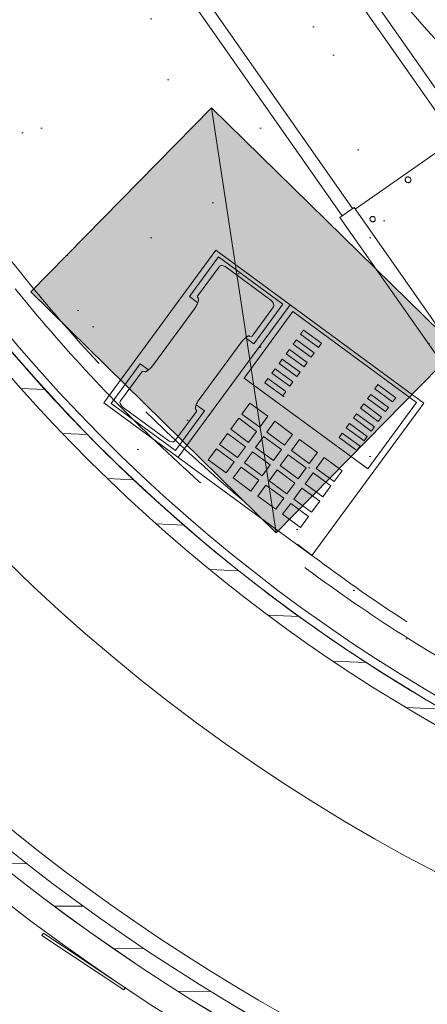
# Model space of a CAD drawing. Header units: millimetres. Extents: x -28656 to 67349, y -24410 to 39654.
# Tile 103 of 146: x 31370 to 31844, y 12703 to 13848. Entities that reach past the tile are written whole.
import ezdxf

# ---------------------------------------------------------------- set-up
doc = ezdxf.new("R2010")
doc.units = ezdxf.units.MM
doc.header["$MEASUREMENT"] = 0
doc.linetypes.add('B0701', pattern=[234.119993, 155.999994, -78.119999])
doc.linetypes.add('B0703', pattern=[468.700004, 312.5, -156.200004])
for name, color, linetype in [('New_43 Vloerafwerking', 7, 'Continuous'), ('New_43 Vloerafwerking Afdek-arcering', 7, 'Continuous'), ('New_82 Interieur', 7, 'Continuous'), ('New_83 Losse inrichting', 7, 'Continuous'), ('New_83 Losse inrichting Afdek-arcering', 7, 'Continuous'), ('New_84 Vaste inrichting', 7, 'Continuous'), ('New_84 Vaste inrichting Doorsnede-arcering', 7, 'Continuous')]:
    doc.layers.add(name, color=color, linetype=linetype)

# ---------------------------------------------------------------- blocks, each defined once
blk = doc.blocks.new('Slab_2_1', base_point=(25896.5, 17144.8))
at = {"layer": 'New_43 Vloerafwerking Afdek-arcering', "linetype": 'Continuous', "lineweight": 0, "true_color": 0x000000}
h = blk.add_hatch(dxfattribs=at)
h.set_pattern_fill('910_Puntjes_B_0001', color=18, style=0, pattern_type=2)
h.set_pattern_definition([(45, (0, 400), (-127.2792, 127.2792), [0, -120, 0, -180]), (110, (400, 400), (169.1447, 61.5636), [0, -88, 0, -152])])
h.paths.add_polyline_path([(25896.5, 17144.8), (30574.2, 16193.1), (30808.1, 14866.9), (30896.6, 14364.7), (30932.2, 14370.9, 0.668179), (34377.5, 13607.1), (34377.7, 13607), (34612.8, 13942.9), (33897, 14444.3), (34190.5, 15885.2), (34199, 15927), (33470.3, 16377), (33580.5, 16919), (31954.1, 17249.9), (32153.6, 18230.2), (26357.5, 19410.9), (26028.5, 17793.5)])
at = {"layer": 'New_43 Vloerafwerking', "color": 1, "linetype": 'Continuous', "lineweight": 0, "flags": 128}
blk.add_lwpolyline([(25896.5, 17144.8), (30574.2, 16193.1), (30808.1, 14866.9), (30896.6, 14364.7), (30932.2, 14370.9, 0.668179), (34377.5, 13607.1), (34377.7, 13607), (34612.8, 13942.9), (33897, 14444.3), (34190.5, 15885.2), (34199, 15927), (33470.3, 16377), (33580.5, 16919), (31954.1, 17249.9), (32153.6, 18230.2), (26357.5, 19410.9), (26028.5, 17793.5)], format="xyb", close=True, dxfattribs=at)
blk = doc.blocks.new('Slab_3_1', base_point=(25896.5, 17144.8))
at = {"layer": 'New_84 Vaste inrichting', "color": 1, "linetype": 'Continuous', "lineweight": 0, "flags": 128}
blk.add_lwpolyline([(25896.5, 17144.8), (30574.2, 16193.1), (30808.1, 14866.9), (30843.7, 14873.2), (30932.2, 14370.9, 0.668179), (34377.5, 13607.1), (34377.7, 13607), (34612.8, 13942.9), (33897, 14444.3), (34190.5, 15885.2), (34199, 15927), (33470.3, 16377), (33580.5, 16919), (31952.5, 17241.9), (32153.6, 18230.2), (26357.5, 19410.9), (26028.5, 17793.5)], format="xyb", close=True, dxfattribs=at)
blk = doc.blocks.new('Wall_10_1', base_point=(30906.9, 13328.2))
at = {"layer": 'New_84 Vaste inrichting Doorsnede-arcering', "linetype": 'Continuous', "lineweight": 0, "true_color": 0x000000}
h = blk.add_hatch(dxfattribs=at)
h.set_pattern_fill('325_Houtachtig_plaatmate_E0', color=18, style=0, pattern_type=2)
h.set_pattern_definition([(180.3955, (0, 0), (-0.34513, 49.99881), [])])
h.paths.add_polyline_path([(30906.9, 13328.2, 0.516188), (34738.1, 13354.7), (34721.7, 13366.1, -0.516188), (30923.1, 13339.9)])
at = {"layer": 'New_84 Vaste inrichting', "color": 9, "linetype": 'Continuous', "lineweight": 0}
for radius in [2330, 2350]:
    blk.add_arc((32813.1, 14702.6), radius, 215.791, 325, dxfattribs=at)
blk = doc.blocks.new('Wall_15_1', base_point=(31154.3, 13755.7))
at = {"layer": 'New_84 Vaste inrichting Doorsnede-arcering', "linetype": 'Continuous', "lineweight": 0, "true_color": 0x000000}
h = blk.add_hatch(dxfattribs=at)
h.set_pattern_fill('325_Houtachtig_plaatmate_E0', color=18, style=0, pattern_type=2)
h.set_pattern_definition([(357.36006, (0, 0), (2.302964, 49.946935), [])])
h.paths.add_polyline_path([(31137, 13745.8, 0.550209), (34394, 13595.6), (34377.7, 13607, -0.550209), (31154.3, 13755.7)])
at = {"layer": 'New_84 Vaste inrichting', "color": 9, "linetype": 'Continuous', "lineweight": 0}
for radius in [1910, 1930]:
    blk.add_arc((32813.1, 14702.6), radius, 209.7201, 325, dxfattribs=at)
blk = doc.blocks.new('Wall_19_1', base_point=(30923.1, 13339.9))
at = {"layer": 'New_84 Vaste inrichting', "color": 9, "linetype": 'Continuous', "lineweight": 0}
for radius in [2310, 2330]:
    blk.add_arc((32813.1, 14702.6), radius, 215.791, 324.9964, dxfattribs=at)
blk = doc.blocks.new('onderstel Hettich elektrisch verstelbaar_2')
at = {"layer": 'New_84 Vaste inrichting', "color": 1, "linetype": 'Continuous', "lineweight": 0}
for p, q in [((1120.9, 447), (579.1, 447)), ((579.1, 432), (1120.9, 432)), ((1123.1, 430), (1123.1, 290)), ((1127, 360), (1127.1, 360.5)), ((1127.1, 359.5), (1127, 360)), ((1127.1, 360.5), (1127.2, 361)), ((1127.2, 359), (1127.1, 359.5)), ((1127.2, 361), (1127.4, 361.5)), ((1127.4, 358.5), (1127.2, 359)), ((1127.4, 361.5), (1127.7, 361.9)), ((1127.7, 358.1), (1127.4, 358.5)), ((1127.7, 361.9), (1128.1, 362.3)), ((1128.1, 357.7), (1127.7, 358.1)), ((1128.1, 362.3), (1128.5, 362.6)), ((1128.5, 357.4), (1128.1, 357.7)), ((1128.5, 362.6), (1128.9, 362.9)), ((1128.9, 357.1), (1128.5, 357.4)), ((1128.9, 362.9), (1129.4, 363.1)), ((1129.4, 356.9), (1128.9, 357.1)), ((1129.4, 363.1), (1130, 363.2)), ((1130, 356.8), (1129.4, 356.9)), ((1130, 363.2), (1130.5, 363.3)), ((1130.5, 356.8), (1130, 356.8)), ((1130.5, 363.3), (1131, 363.2)), ((1131, 356.8), (1130.5, 356.8)), ((1131, 363.2), (1131.6, 363.1)), ((1131.6, 356.9), (1131, 356.8)), ((1131.6, 363.1), (1132.1, 362.9)), ((1132.1, 357.1), (1131.6, 356.9)), ((1132.1, 362.9), (1132.5, 362.6)), ((1132.5, 357.4), (1132.1, 357.1)), ((1132.5, 362.6), (1132.9, 362.3)), ((1132.9, 357.7), (1132.5, 357.4)), ((1132.9, 362.3), (1133.3, 361.9)), ((1133.3, 358.1), (1132.9, 357.7)), ((1133.3, 361.9), (1133.6, 361.5)), ((1133.6, 358.5), (1133.3, 358.1)), ((1133.6, 361.5), (1133.8, 361)), ((1133.8, 359), (1133.6, 358.5)), ((1133.8, 361), (1133.9, 360.5)), ((1133.9, 359.5), (1133.8, 359)), ((1133.9, 360.5), (1134, 360)), ((1134, 360), (1133.9, 359.5)), ((1141.1, 300), (1141.2, 300.5)), ((1141.2, 299.5), (1141.1, 300)), ((1141.2, 300.5), (1141.3, 300.9)), ((1141.3, 299.1), (1141.2, 299.5)), ((1141.3, 300.9), (1141.5, 301.4)), ((1141.5, 298.6), (1141.3, 299.1)), ((1141.5, 301.4), (1141.7, 301.8)), ((1141.7, 298.2), (1141.5, 298.6)), ((1141.7, 301.8), (1142.1, 302.1)), ((1142.1, 297.9), (1141.7, 298.2)), ((1142.1, 302.1), (1142.4, 302.4)), ((1142.4, 297.6), (1142.1, 297.9)), ((1142.4, 302.4), (1142.9, 302.7)), ((1142.9, 302.7), (1143.3, 302.9)), ((1143.3, 302.9), (1143.8, 303)), ((1143.8, 303), (1144.3, 303)), ((1144.3, 303), (1144.8, 303)), ((1144.8, 303), (1145.3, 302.9)), ((1145.3, 302.9), (1145.8, 302.7)), ((1145.8, 302.7), (1146.2, 302.4)), ((1146.2, 302.4), (1146.6, 302.1)), ((1146.6, 297.9), (1146.2, 297.6)), ((1146.6, 302.1), (1146.9, 301.8)), ((1146.9, 298.2), (1146.6, 297.9)), ((1146.9, 301.8), (1147.2, 301.4)), ((1147.2, 298.6), (1146.9, 298.2)), ((1147.2, 301.4), (1147.3, 300.9)), ((1147.3, 299.1), (1147.2, 298.6)), ((1147.3, 300.9), (1147.5, 300.5)), ((1147.5, 299.5), (1147.3, 299.1)), ((1147.5, 300.5), (1147.5, 300)), ((1147.5, 300), (1147.5, 299.5)), ((1120.9, 288), (579.1, 288)), ((1678.8, 290), (1120.9, 290)), ((1120.9, 290), (1120.9, 270)), ((1142.9, 297.3), (1142.4, 297.6)), ((1143.3, 297.1), (1142.9, 297.3)), ((1143.8, 297), (1143.3, 297.1)), ((1144.3, 297), (1143.8, 297)), ((1144.8, 297), (1144.3, 297)), ((1145.3, 297.1), (1144.8, 297)), ((1145.8, 297.3), (1145.3, 297.1)), ((1146.2, 297.6), (1145.8, 297.3)), ((579.1, 273), (1120.9, 273)), ((1120.9, 270), (1678.8, 270))]:
    blk.add_line(p, q, dxfattribs=at)
blk = doc.blocks.new('Morph_11_1')
at = {"layer": 'New_83 Losse inrichting Afdek-arcering', "linetype": 'Continuous', "lineweight": 0, "true_color": 0x000000}
for points in [[(31668.5, 13251.6), (31593.2, 13745.9), (31383.1, 13531.8)], [(31668.5, 13251.6), (31878.7, 13465.7), (31593.2, 13745.9)]]:
    blk.add_hatch(color=18, dxfattribs=at).paths.add_polyline_path(points)
at = {"layer": 'New_83 Losse inrichting', "color": 9, "linetype": 'Continuous', "lineweight": 0, "flags": 128}
for points in [[(31383.1, 13531.8), (31593.2, 13745.9)], [(31593.2, 13745.9), (31878.7, 13465.7)], [(31593.2, 13745.9), (31668.5, 13251.6)], [(31668.5, 13251.6), (31383.1, 13531.8)], [(31878.7, 13465.7), (31668.5, 13251.6)]]:
    blk.add_lwpolyline(points, dxfattribs=at)
blk = doc.blocks.new('Slab_16_1', base_point=(32526.8, 13434.5))
at = {"layer": 'New_84 Vaste inrichting', "color": 1, "linetype": 'Continuous', "lineweight": 0, "flags": 128}
blk.add_lwpolyline([(32526.8, 13434.5, -0.302297), (31532.8, 14476.8), (31463.4, 14870.8), (30872.5, 14766.6), (30941.9, 14372.6, 0.302628), (32397, 12848.7)], format="xyb", close=True, dxfattribs=at)
blk = doc.blocks.new('Slab_18_1', base_point=(30906.9, 13328.2))
at = {"layer": 'New_84 Vaste inrichting', "color": 1, "linetype": 'Continuous', "lineweight": 0, "flags": 128}
blk.add_lwpolyline([(30906.9, 13328.2, -0.295222), (30904.1, 13382.5), (31119.6, 13755.8, -0.57898), (31154.3, 13755.7, 0.550209), (34377.7, 13607), (34633.5, 13972.4), (34952.9, 13748.7, -0.414199), (34965.2, 13679.1), (34738.1, 13354.7, -0.516188)], format="xyb", close=True, dxfattribs=at)
blk = doc.blocks.new('Slab_19_1', base_point=(30855.5, 13349))
at = {"layer": 'New_84 Vaste inrichting', "color": 1, "linetype": 'Continuous', "lineweight": 0, "flags": 128}
blk.add_lwpolyline([(30855.5, 13349, -0.295286), (30854.5, 13381.6), (31017.9, 13652, 0.332272), (33311.2, 12683.1), (33375.8, 12421.2, -0.417958), (33353.5, 12384.8, -0.307946)], format="xyb", close=True, dxfattribs=at)
blk = doc.blocks.new('Telefoon 20')
at = {"layer": 'New_83 Losse inrichting', "color": 7, "linetype": 'Continuous', "lineweight": 0}
for p, q in [((0, 220), (0, 0)), ((300, 220), (0, 220)), ((300, 0), (300, 220)), ((0, 0), (300, 0))]:
    blk.add_line(p, q, dxfattribs=at)
at = {"layer": 'New_83 Losse inrichting', "color": 1, "linetype": 'Continuous', "lineweight": 0}
for p, q in [((300, 220), (0, 220)), ((0, 220), (0, 0)), ((107.1, 220), (107.1, 0)), ((300, 0), (300, 220)), ((7.1, 215.6), (100, 215.6)), ((7.1, 158.4), (7.1, 215.6)), ((14.3, 206.8), (14.3, 164.5)), ((85.7, 211.2), (21.4, 211.2)), ((92.9, 206.8), (92.9, 164.5)), ((100, 215.6), (100, 158.4)), ((114.3, 215.6), (292.9, 215.6)), ((114.3, 119.7), (114.3, 215.6)), ((292.9, 215.6), (292.9, 119.7)), ((137.1, 205.6), (137.1, 199.5)), ((162.9, 205.6), (137.1, 205.6)), ((137.1, 199.5), (162.9, 199.5)), ((162.9, 199.5), (162.9, 205.6)), ((270, 205.6), (244.3, 205.6)), ((244.3, 205.6), (244.3, 199.5)), ((244.3, 199.5), (270, 199.5)), ((270, 199.5), (270, 205.6)), ((137.1, 191.6), (137.1, 185.5)), ((162.9, 191.6), (137.1, 191.6)), ((137.1, 185.5), (162.9, 185.5)), ((162.9, 185.5), (162.9, 191.6)), ((270, 191.6), (244.3, 191.6)), ((244.3, 191.6), (244.3, 185.5)), ((244.3, 185.5), (270, 185.5)), ((270, 185.5), (270, 191.6)), ((137.1, 177.7), (137.1, 171.5)), ((162.9, 177.7), (137.1, 177.7)), ((162.9, 171.5), (162.9, 177.7)), ((270, 177.7), (244.3, 177.7)), ((244.3, 177.7), (244.3, 171.5)), ((270, 171.5), (270, 177.7)), ((16.4, 162.8), (16.7, 162.8)), ((16.8, 162.7), (16.7, 162.8)), ((16.9, 162.7), (16.8, 162.7)), ((17, 162.6), (16.9, 162.7)), ((17.2, 162.5), (17, 162.6)), ((17.5, 162.3), (17.3, 162.5)), ((17.7, 162), (17.5, 162.3)), ((17.9, 161.7), (17.7, 162)), ((18.1, 161.4), (17.9, 161.7)), ((18.3, 161), (18.1, 161.4)), ((18.5, 160.5), (18.3, 161)), ((18.7, 160), (18.5, 160.5)), ((88.6, 160.5), (88.4, 160)), ((88.8, 161), (88.6, 160.5)), ((89, 161.4), (88.8, 161)), ((89.2, 161.7), (89, 161.4)), ((89.4, 162), (89.2, 161.7)), ((89.7, 162.3), (89.4, 162)), ((89.9, 162.5), (89.7, 162.3)), ((90.1, 162.6), (89.9, 162.5)), ((90.3, 162.7), (90.1, 162.6)), ((90.4, 162.7), (90.3, 162.7)), ((90.5, 162.8), (90.4, 162.7)), ((90.7, 162.8), (90.5, 162.8)), ((137.1, 171.5), (162.9, 171.5)), ((137.1, 163.7), (137.1, 157.5)), ((162.9, 163.7), (137.1, 163.7)), ((162.9, 157.5), (162.9, 163.7)), ((244.3, 171.5), (270, 171.5)), ((270, 163.7), (244.3, 163.7)), ((244.3, 163.7), (244.3, 157.5)), ((270, 157.5), (270, 163.7)), ((19.2, 158.4), (7.1, 158.4)), ((18.9, 159.5), (18.7, 160)), ((19.1, 158.9), (18.9, 159.5)), ((19.2, 158.3), (19.1, 158.9)), ((19.5, 157.4), (19.3, 158.3)), ((19.7, 156.3), (19.5, 157.4)), ((19.8, 155.2), (19.7, 156.3)), ((20, 154.1), (19.8, 155.2)), ((20.1, 152.9), (20, 154.1)), ((20.1, 151.7), (20.1, 152.9)), ((20.2, 150.4), (20.2, 151.7)), ((20.2, 70.4), (20.2, 150.4)), ((87.1, 152.9), (87, 151.7)), ((87, 151.7), (87, 150.4)), ((87, 150.4), (87, 70.4)), ((87.2, 154.1), (87.1, 152.9)), ((87.3, 155.2), (87.2, 154.1)), ((87.5, 156.3), (87.3, 155.2)), ((87.7, 157.4), (87.5, 156.3)), ((87.9, 158.3), (87.7, 157.4)), ((88.1, 158.9), (87.9, 158.3)), ((100, 158.4), (87.9, 158.4)), ((88.2, 159.5), (88.1, 158.9)), ((88.4, 160), (88.2, 159.5)), ((137.1, 157.5), (162.9, 157.5)), ((137.1, 149.7), (137.1, 143.5)), ((162.9, 149.7), (137.1, 149.7)), ((162.9, 143.5), (162.9, 149.7)), ((244.3, 157.5), (270, 157.5)), ((270, 149.7), (244.3, 149.7)), ((244.3, 149.7), (244.3, 143.5)), ((270, 143.5), (270, 149.7)), ((137.1, 143.5), (162.9, 143.5)), ((244.3, 143.5), (270, 143.5)), ((137.1, 135.7), (137.1, 129.5)), ((162.9, 135.7), (137.1, 135.7)), ((137.1, 129.5), (162.9, 129.5)), ((162.9, 129.5), (162.9, 135.7)), ((270, 135.7), (244.3, 135.7)), ((244.3, 135.7), (244.3, 129.5)), ((244.3, 129.5), (270, 129.5)), ((270, 129.5), (270, 135.7)), ((292.9, 119.7), (114.3, 119.7)), ((137.1, 100.3), (137.1, 84.5)), ((162.9, 100.3), (137.1, 100.3)), ((162.9, 84.5), (162.9, 100.3)), ((198.6, 100.3), (172.9, 100.3)), ((172.9, 100.3), (172.9, 84.5)), ((198.6, 84.5), (198.6, 100.3)), ((234.3, 100.3), (208.6, 100.3)), ((208.6, 100.3), (208.6, 84.5)), ((234.3, 84.5), (234.3, 100.3)), ((244.3, 100.3), (244.3, 84.5)), ((270, 100.3), (244.3, 100.3)), ((270, 84.5), (270, 100.3)), ((137.1, 84.5), (162.9, 84.5)), ((172.9, 84.5), (198.6, 84.5)), ((208.6, 84.5), (234.3, 84.5)), ((244.3, 84.5), (270, 84.5)), ((20.1, 67.5), (20.2, 68.7)), ((20.2, 70), (20.2, 70.4)), ((20.2, 68.7), (20.2, 70)), ((86.9, 70), (87, 68.7)), ((87, 70.4), (87, 70)), ((87, 68.7), (87, 67.5)), ((137.1, 78.3), (137.1, 62.5)), ((162.9, 78.3), (137.1, 78.3)), ((162.9, 62.5), (162.9, 78.3)), ((198.6, 78.3), (172.9, 78.3)), ((172.9, 78.3), (172.9, 62.5)), ((198.6, 62.5), (198.6, 78.3)), ((234.3, 78.3), (208.6, 78.3)), ((208.6, 78.3), (208.6, 62.5)), ((234.3, 62.5), (234.3, 78.3)), ((244.3, 78.3), (244.3, 62.5)), ((270, 78.3), (244.3, 78.3)), ((270, 62.5), (270, 78.3)), ((7.1, 4.4), (7.1, 61.6)), ((7.1, 61.6), (19.2, 61.6)), ((16.7, 57.2), (16.8, 57.3)), ((16.8, 57.3), (16.9, 57.3)), ((16.9, 57.3), (17, 57.4)), ((17, 57.4), (17.1, 57.4)), ((17.1, 57.4), (17.4, 57.6)), ((17.4, 57.6), (17.6, 57.8)), ((17.6, 57.8), (17.8, 58.1)), ((17.8, 58.1), (18, 58.5)), ((18, 58.5), (18.2, 58.8)), ((18.2, 58.8), (18.4, 59.3)), ((18.4, 59.3), (18.6, 59.7)), ((18.6, 59.7), (18.8, 60.2)), ((18.8, 60.2), (19, 60.8)), ((19, 60.8), (19.2, 61.4)), ((19.2, 61.4), (19.3, 62)), ((19.3, 62), (19.6, 63)), ((19.5, 63), (19.7, 64)), ((19.7, 64), (19.9, 65.2)), ((19.9, 65.2), (20, 66.3)), ((20, 66.3), (20.1, 67.5)), ((87, 67.5), (87.1, 66.3)), ((87.1, 66.3), (87.3, 65.2)), ((87.2, 65.2), (87.4, 64)), ((87.4, 64), (87.6, 63)), ((87.6, 63), (87.8, 62)), ((87.8, 62), (88, 61.4)), ((87.9, 61.6), (100, 61.6)), ((88, 61.4), (88.1, 60.8)), ((88.1, 60.8), (88.3, 60.2)), ((88.3, 60.2), (88.5, 59.7)), ((88.5, 59.7), (88.7, 59.3)), ((88.7, 59.3), (88.9, 58.8)), ((88.9, 58.8), (89.1, 58.5)), ((89.1, 58.5), (89.3, 58.1)), ((89.3, 58.1), (89.6, 57.8)), ((89.5, 57.8), (89.8, 57.6)), ((89.8, 57.6), (90, 57.4)), ((90, 57.4), (90.1, 57.4)), ((90.1, 57.4), (90.3, 57.3)), ((90.3, 57.3), (90.4, 57.3)), ((90.4, 57.3), (90.5, 57.2)), ((100, 61.6), (100, 4.4)), ((137.1, 62.5), (162.9, 62.5)), ((172.9, 62.5), (198.6, 62.5)), ((208.6, 62.5), (234.3, 62.5)), ((244.3, 62.5), (270, 62.5)), ((14.3, 13.2), (14.3, 55.5)), ((16.5, 57.2), (16.7, 57.2)), ((90.5, 57.2), (90.6, 57.2)), ((92.9, 13.2), (92.9, 55.5)), ((137.1, 56.3), (137.1, 40.5)), ((162.9, 56.3), (137.1, 56.3)), ((162.9, 40.5), (162.9, 56.3)), ((198.6, 56.3), (172.9, 56.3)), ((172.9, 56.3), (172.9, 40.5)), ((198.6, 40.5), (198.6, 56.3)), ((234.3, 56.3), (208.6, 56.3)), ((208.6, 56.3), (208.6, 40.5)), ((234.3, 40.5), (234.3, 56.3)), ((244.3, 56.3), (244.3, 40.5)), ((270, 56.3), (244.3, 56.3)), ((270, 40.5), (270, 56.3)), ((137.1, 40.5), (162.9, 40.5)), ((172.9, 40.5), (198.6, 40.5)), ((208.6, 40.5), (234.3, 40.5)), ((244.3, 40.5), (270, 40.5)), ((137.1, 34.3), (137.1, 18.5)), ((162.9, 34.3), (137.1, 34.3)), ((162.9, 18.5), (162.9, 34.3)), ((198.6, 34.3), (172.9, 34.3)), ((172.9, 34.3), (172.9, 18.5)), ((198.6, 18.5), (198.6, 34.3)), ((234.3, 34.3), (208.6, 34.3)), ((208.6, 34.3), (208.6, 18.5)), ((234.3, 18.5), (234.3, 34.3)), ((244.3, 34.3), (244.3, 18.5)), ((270, 34.3), (244.3, 34.3)), ((270, 18.5), (270, 34.3)), ((137.1, 18.5), (162.9, 18.5)), ((172.9, 18.5), (198.6, 18.5)), ((208.6, 18.5), (234.3, 18.5)), ((244.3, 18.5), (270, 18.5)), ((0, 0), (300, 0)), ((100, 4.4), (7.1, 4.4)), ((85.7, 8.8), (21.4, 8.8))]:
    blk.add_line(p, q, dxfattribs=at)
for centre, major_axis, start_param, end_param in [((21.4, 206.8), (7.14, 0), 1.570796, 3.141593), ((85.7, 206.8), (7.14, 0), 0, 1.570796), ((17.1, 164.5), (2.86, 0), 3.141593, 4.451055), ((90, 164.5), (2.86, 0), 4.973723, 6.283185), ((17.1, 55.5), (2.86, 0), 1.832131, 3.141593), ((90, 55.5), (2.86, 0), 0, 1.309462), ((21.4, 13.2), (7.14, 0), 3.141593, 4.712389), ((85.7, 13.2), (7.14, 0), 4.712389, 6.283185)]:
    blk.add_ellipse(centre, major_axis=major_axis, ratio=0.616, start_param=start_param, end_param=end_param, dxfattribs=at)
blk = doc.blocks.new('Tekst 3D 20_4')
at = {"layer": 'New_84 Vaste inrichting', "color": 1, "linetype": 'Continuous', "lineweight": 0}
for p, q in [((0, 0), (0, -3)), ((114.3, 0), (0, 0)), ((114.3, 0), (0, 0)), ((114.3, -3), (114.3, 0)), ((114.3, 0), (114.3, -3)), ((0, -3), (114.3, -3))]:
    blk.add_line(p, q, dxfattribs=at)
blk.add_point((114.3, 0), dxfattribs=at)
blk = doc.blocks.new('Beam_4_1', base_point=(30932.1, 14370.9))
at = {"layer": 'New_84 Vaste inrichting', "color": 9, "linetype": 'B0703', "lineweight": 0}
for radius in [1860, 1910]:
    blk.add_arc((32813.1, 14702.6), radius, 190, 325, dxfattribs=at)

msp = doc.modelspace()

# ---------------------------------------------------------------- linework, layer by layer
at = {"layer": 'New_82 Interieur', "color": 4, "linetype": 'B0701', "lineweight": 0}
msp.add_arc((32853.3, 14742.8), 1900, 190, 248.5363, dxfattribs=at)

# ---------------------------------------------------------------- block references
at = {"layer": 'New_43 Vloerafwerking', "color": 1, "linetype": 'Continuous', "lineweight": 0}
msp.add_blockref('Slab_2_1', (25896.5, 17144.8), dxfattribs=at)
at = {"layer": 'New_83 Losse inrichting', "linetype": 'Continuous', "lineweight": 0}
msp.add_blockref('Morph_11_1', (0, 0), dxfattribs=at)
at = {"layer": 'New_83 Losse inrichting', "color": 1, "linetype": 'Continuous', "lineweight": 0, "zscale": 1000, "rotation": 323.7089215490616}
msp.add_blockref('Telefoon 20', (31468, 13402.7), dxfattribs=at)
at = {"layer": 'New_84 Vaste inrichting', "color": 1, "linetype": 'Continuous', "lineweight": 0}
for name, p in [('Slab_3_1', (25896.5, 17144.8)), ('Slab_16_1', (32526.8, 13434.5)), ('Slab_18_1', (30906.9, 13328.2)), ('Slab_19_1', (30855.5, 13349))]:
    msp.add_blockref(name, p, dxfattribs=at)
at = {"layer": 'New_84 Vaste inrichting', "color": 1, "linetype": 'Continuous', "lineweight": 0, "zscale": 1000}
for name, p, rotation in [('onderstel Hettich elektrisch verstelbaar_2', (30878.4, 14381.6), 305), ('Tekst 3D 20_4', (31397.7, 12785.8), 326.3060085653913)]:
    msp.add_blockref(name, p, dxfattribs=dict(at, rotation=rotation))
at = {"layer": 'New_84 Vaste inrichting', "color": 9, "lineweight": 0}
for name, p in [('Beam_4_1', (30932.1, 14370.9)), ('Wall_15_1', (31154.3, 13755.7)), ('Wall_19_1', (30923.1, 13339.9)), ('Wall_10_1', (30906.9, 13328.2))]:
    msp.add_blockref(name, p, dxfattribs=at)

doc.saveas('drawing.dxf')
